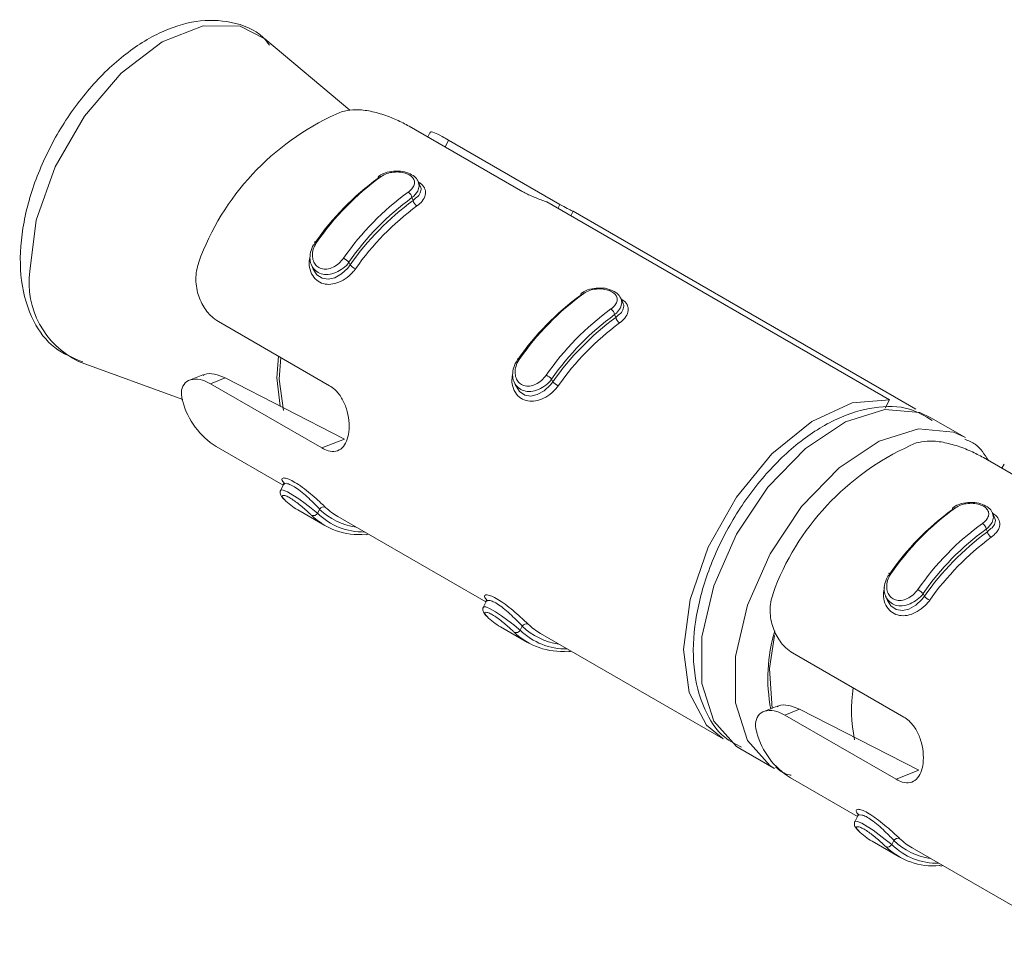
# Model space of a CAD drawing. Header units: millimetres. Extents: x -229 to 889, y -1749 to -342.
# Tile 2 of 23: x -184 to -163, y -1424 to -1405. Entities that reach past the tile are written whole.
import ezdxf

# ---------------------------------------------------------------- set-up
doc = ezdxf.new("R2010")
doc.units = ezdxf.units.MM

msp = doc.modelspace()

# ---------------------------------------------------------------- linework, layer by layer
at = {"color": 7, "linetype": 'Continuous', "lineweight": 15}
for p, q in [((-176.592, -1407.139), (-178.374, -1405.646)), ((-173.023, -1408.818), (-175.352, -1407.473)), ((-174.918, -1407.61), (-174.962, -1407.698)), ((-174.526, -1407.765), (-172.197, -1409.109)), ((-175.118, -1408.734), (-175.157, -1408.64)), ((-175.269, -1409.027), (-175.293, -1408.969)), ((-165.297, -1413.202), (-172.472, -1409.06)), ((-171.969, -1409.35), (-171.921, -1409.254)), ((-171.921, -1409.254), (-164.747, -1413.396)), ((-177.399, -1410.375), (-177.36, -1410.468)), ((-176.588, -1410.377), (-176.612, -1410.32)), ((-170.875, -1411.183), (-170.914, -1411.089)), ((-171.026, -1411.476), (-171.05, -1411.418)), ((-179.345, -1411.563), (-177.016, -1412.908)), ((-182.272, -1412.398), (-180.087, -1413.194)), ((-179.671, -1412.682), (-179.948, -1412.792)), ((-179.508, -1412.867), (-179.203, -1412.746)), ((-179.203, -1412.746), (-176.705, -1414.024)), ((-173.157, -1412.824), (-173.118, -1412.917)), ((-172.345, -1412.827), (-172.369, -1412.769)), ((-177.179, -1414.212), (-179.508, -1412.867)), ((-165.297, -1413.202), (-165.385, -1413.378)), ((-163.722, -1413.987), (-164.429, -1413.578)), ((-177.179, -1414.212), (-176.705, -1414.024)), ((-179.389, -1414.18), (-177.989, -1414.988)), ((-161.002, -1415.758), (-163.331, -1414.413)), ((-162.898, -1414.55), (-162.942, -1414.638)), ((-177.984, -1414.978), (-178.04, -1415.092)), ((-177.683, -1415.509), (-177.117, -1415.835)), ((-177.228, -1415.497), (-177.27, -1415.58)), ((-176.843, -1415.649), (-173.746, -1417.437)), ((-163.097, -1415.673), (-163.136, -1415.58)), ((-163.248, -1415.966), (-163.272, -1415.909)), ((-165.378, -1417.314), (-165.34, -1417.407)), ((-164.567, -1417.317), (-164.591, -1417.259)), ((-173.741, -1417.427), (-173.798, -1417.541)), ((-173.44, -1417.958), (-172.875, -1418.284)), ((-172.985, -1417.946), (-173.027, -1418.029)), ((-172.6, -1418.098), (-168.782, -1420.303)), ((-167.324, -1418.502), (-164.995, -1419.847)), ((-167.65, -1419.622), (-167.927, -1419.732)), ((-167.488, -1419.807), (-167.182, -1419.685)), ((-165.158, -1421.151), (-167.488, -1419.807)), ((-167.182, -1419.685), (-164.684, -1420.963)), ((-168.428, -1420.507), (-167.721, -1420.915)), ((-165.158, -1421.151), (-164.684, -1420.963)), ((-167.368, -1421.119), (-165.968, -1421.927)), ((-165.963, -1421.917), (-166.019, -1422.031)), ((-165.662, -1422.448), (-165.097, -1422.775)), ((-165.207, -1422.436), (-165.249, -1422.519)), ((-164.822, -1422.589), (-161.725, -1424.377))]:
    msp.add_line(p, q, dxfattribs=at)
at = {"color": 8, "linetype": 'Continuous', "lineweight": 15}
for p, q in [((-174.526, -1407.765), (-174.598, -1407.909)), ((-172.197, -1409.109), (-172.239, -1409.194))]:
    msp.add_line(p, q, dxfattribs=at)
at = {"color": 8, "linetype": 'Continuous', "lineweight": 15, "flags": 128}
for points in [[(-178.374, -1405.646), (-178.892, -1405.379), (-179.664, -1405.37), (-180.521, -1405.708), (-181.377, -1406.359), (-182.149, -1407.259), (-182.762, -1408.321), (-183.156, -1409.44), (-183.291, -1410.507)], [(-175.16, -1408.641), (-175.141, -1408.723), (-175.17, -1408.83), (-175.254, -1408.937), (-175.293, -1408.969), (-175.293, -1408.969), (-175.293, -1408.969)], [(-170.917, -1411.091), (-170.898, -1411.172), (-170.927, -1411.279), (-171.012, -1411.386), (-171.05, -1411.418), (-171.05, -1411.418), (-171.05, -1411.418)], [(-178.052, -1413.339), (-178.124, -1412.744), (-178.09, -1412.287)], [(-178.037, -1412.318), (-178.071, -1412.771), (-177.98, -1413.428)], [(-164.429, -1413.578), (-164.665, -1413.471), (-165.395, -1413.406), (-166.217, -1413.664), (-167.058, -1414.222), (-167.843, -1415.031), (-168.502, -1416.018), (-168.977, -1417.097), (-169.225, -1418.17), (-169.225, -1419.144), (-168.977, -1419.931), (-168.502, -1420.461), (-168.428, -1420.507)], [(-167.707, -1420.923), (-167.795, -1420.869), (-168.27, -1420.339), (-168.518, -1419.552), (-168.518, -1418.579), (-168.27, -1417.505), (-167.795, -1416.426), (-167.136, -1415.439), (-166.351, -1414.63), (-165.51, -1414.072), (-164.688, -1413.814), (-163.958, -1413.879), (-163.707, -1413.995)], [(-178.035, -1415.094), (-178.036, -1415.088), (-177.989, -1415.093), (-177.899, -1415.132), (-177.785, -1415.197), (-177.66, -1415.28), (-177.531, -1415.373), (-177.405, -1415.47), (-177.298, -1415.557), (-177.27, -1415.58), (-177.27, -1415.58), (-177.27, -1415.58)], [(-163.139, -1415.581), (-163.12, -1415.662), (-163.149, -1415.77), (-163.234, -1415.876), (-163.272, -1415.909), (-163.272, -1415.909), (-163.272, -1415.909)], [(-173.793, -1417.543), (-173.794, -1417.537), (-173.746, -1417.542), (-173.656, -1417.581), (-173.542, -1417.646), (-173.417, -1417.729), (-173.288, -1417.823), (-173.163, -1417.919), (-173.055, -1418.006), (-173.027, -1418.029), (-173.027, -1418.029), (-173.027, -1418.029)], [(-166.015, -1422.034), (-166.016, -1422.027), (-165.968, -1422.032), (-165.878, -1422.071), (-165.764, -1422.136), (-165.639, -1422.219), (-165.51, -1422.313), (-165.385, -1422.409), (-165.277, -1422.496), (-165.249, -1422.519), (-165.249, -1422.519), (-165.249, -1422.519)]]:
    msp.add_lwpolyline(points, dxfattribs=at)
at = {"color": 7, "linetype": 'Continuous', "lineweight": 15, "flags": 128}
for points in [[(-177.319, -1409.912), (-177.326, -1409.904), (-177.329, -1409.899), (-177.33, -1409.895), (-177.327, -1409.894), (-177.322, -1409.895), (-177.314, -1409.898), (-177.303, -1409.903), (-177.29, -1409.91)], [(-177.358, -1410.467), (-177.287, -1410.582), (-177.176, -1410.655), (-177.049, -1410.675), (-176.911, -1410.645), (-176.769, -1410.567), (-176.637, -1410.443), (-176.588, -1410.377), (-176.588, -1410.377), (-176.588, -1410.377)], [(-173.076, -1412.361), (-173.083, -1412.354), (-173.087, -1412.348), (-173.087, -1412.344), (-173.085, -1412.343), (-173.079, -1412.344), (-173.071, -1412.347), (-173.06, -1412.353), (-173.047, -1412.36)], [(-173.115, -1412.916), (-173.044, -1413.031), (-172.933, -1413.104), (-172.806, -1413.124), (-172.669, -1413.095), (-172.527, -1413.016), (-172.395, -1412.892), (-172.345, -1412.827), (-172.345, -1412.827), (-172.345, -1412.827)], [(-168.782, -1420.303), (-169.131, -1420.015), (-169.493, -1419.336), (-169.61, -1418.432), (-169.472, -1417.384), (-169.092, -1416.286), (-168.502, -1415.239), (-167.758, -1414.336), (-166.925, -1413.659), (-166.079, -1413.269), (-165.297, -1413.202)], [(-165.298, -1416.851), (-165.305, -1416.844), (-165.309, -1416.838), (-165.309, -1416.835), (-165.307, -1416.833), (-165.301, -1416.834), (-165.293, -1416.838), (-165.282, -1416.843), (-165.269, -1416.85)], [(-165.337, -1417.406), (-165.266, -1417.521), (-165.155, -1417.595), (-165.028, -1417.614), (-164.891, -1417.585), (-164.749, -1417.506), (-164.617, -1417.382), (-164.567, -1417.317), (-164.567, -1417.317), (-164.567, -1417.317)], [(-167.756, -1419.669), (-167.81, -1418.831), (-167.703, -1418.142)]]:
    msp.add_lwpolyline(points, dxfattribs=at)
at = {"color": 7, "linetype": 'Continuous', "lineweight": 15}
for centre, radius, start, end in [((-174.631, -1412.198), 5.462, 112.9056, 158.457), ((-172.555, -1413.181), 5.755, 125.9969, 145.3667), ((-175.959, -1408.552), 0.0415, 128.6008, 193.1075), ((-172.703, -1413.1), 5.61, 125.995, 145.3671), ((-171.989, -1413.508), 5.755, 125.9969, 145.3667), ((-175.461, -1408.997), 0.171, 9.2924, 58.1622), ((-171.996, -1413.508), 5.61, 125.995, 145.3671), ((-171.758, -1413.775), 5.905, 126.4836, 144.8789), ((-171.764, -1413.775), 5.761, 126.4832, 144.8797), ((-175.098, -1408.996), 0.173, 190.147, 238.2246), ((-177.037, -1410.779), 0.626, 47.1618, 59.9684), ((-176.187, -1409.961), 0.578, 226.0978, 239.9747), ((-168.312, -1415.63), 5.755, 125.9969, 145.3667), ((-171.717, -1411.001), 0.0416, 128.6201, 193.0883), ((-168.46, -1415.549), 5.61, 125.995, 145.3671), ((-167.746, -1415.957), 5.755, 125.9969, 145.3667), ((-167.753, -1415.958), 5.61, 125.995, 145.3671), ((-171.219, -1411.446), 0.171, 9.3025, 58.1564), ((-167.515, -1416.224), 5.905, 126.4836, 144.8789), ((-167.521, -1416.225), 5.761, 126.4832, 144.8797), ((-170.856, -1411.445), 0.173, 190.1421, 238.2296), ((-172.795, -1413.228), 0.626, 47.1647, 59.9666), ((-171.945, -1412.41), 0.578, 226.0963, 239.9763), ((-178.566, -1412.832), 1.579, 194.8371, 238.5975), ((-162.61, -1419.138), 5.462, 112.9056, 158.457), ((-177.004, -1414.334), 1.357, 225.0203, 239.9619), ((-177.141, -1415.548), 0.101, 66.358, 149.3414), ((-176.261, -1414.48), 1.403, 226.447, 261.7084), ((-176.168, -1414.481), 1.349, 226.2592, 239.9882), ((-160.682, -1420.04), 5.61, 125.995, 145.3671), ((-160.534, -1420.12), 5.755, 125.9969, 145.3667), ((-163.939, -1415.491), 0.0415, 128.5649, 193.1126), ((-177.357, -1415.527), 0.102, 246.3647, 328.7781), ((-176.401, -1414.597), 1.428, 225.779, 275.3606), ((-176.308, -1414.598), 1.374, 225.606, 271.0134), ((-159.968, -1420.447), 5.755, 125.9969, 145.3667), ((-159.975, -1420.448), 5.61, 125.995, 145.3671), ((-163.441, -1415.936), 0.171, 9.2996, 58.1593), ((-176.236, -1415.967), 0.0605, 238.9973, 302.3907), ((-159.737, -1420.714), 5.905, 126.4836, 144.8789), ((-159.743, -1420.715), 5.761, 126.4832, 144.8797), ((-163.077, -1415.936), 0.173, 190.147, 238.2246), ((-165.016, -1417.718), 0.626, 47.1639, 59.9674), ((-164.166, -1416.9), 0.578, 226.0978, 239.9747), ((-172.761, -1416.784), 1.357, 225.0203, 239.9619), ((-172.899, -1417.997), 0.101, 66.3506, 149.3488), ((-172.019, -1416.929), 1.403, 226.447, 261.7084), ((-171.925, -1416.93), 1.349, 226.2592, 239.9882), ((-173.114, -1417.976), 0.102, 246.3717, 328.7635), ((-172.158, -1417.046), 1.428, 225.779, 275.3606), ((-172.065, -1417.047), 1.374, 225.606, 271.0134), ((-171.993, -1418.415), 0.0614, 239.1225, 274.2163), ((-163.298, -1419.71), 2.797, 170.2233, 192.6456), ((-166.545, -1419.772), 1.579, 194.8371, 238.5975), ((-164.983, -1421.274), 1.357, 225.0203, 239.9619), ((-165.336, -1422.467), 0.102, 246.3673, 328.7678), ((-164.287, -1421.537), 1.374, 225.606, 271.0134), ((-165.121, -1422.488), 0.101, 66.358, 149.3414), ((-164.24, -1421.419), 1.403, 226.447, 261.7084), ((-164.147, -1421.42), 1.349, 226.2592, 239.9882), ((-164.38, -1421.536), 1.428, 225.779, 275.3606), ((-164.216, -1422.907), 0.0605, 238.9467, 302.4412)]:
    msp.add_arc(centre, radius, start, end, dxfattribs=at)
at = {"color": 8, "linetype": 'Continuous', "lineweight": 15}
for centre, radius, start, end in [((-175.966, -1408.563), 0.0475, 52.0479, 113.8242), ((-181.478, -1410.75), 1.829, 172.3775, 244.2934), ((-171.723, -1411.012), 0.0475, 52.0563, 113.8157), ((-163.945, -1415.502), 0.0475, 52.0578, 113.8254), ((-164.385, -1419.029), 3.458, 163.3954, 190.9255), ((-171.994, -1418.416), 0.061, 274.8483, 302.4486)]:
    msp.add_arc(centre, radius, start, end, dxfattribs=at)
at = {"color": 7, "linetype": 'Continuous', "lineweight": 15}
for points, knots in [([(-178.275, -1405.776), (-178.319, -1405.72), (-178.516, -1405.466), (-179.063, -1405.259), (-179.812, -1405.233), (-180.603, -1405.492), (-181.398, -1406.007), (-182.148, -1406.763), (-182.781, -1407.69), (-183.243, -1408.711), (-183.495, -1409.749), (-183.509, -1410.733), (-183.268, -1411.542), (-182.816, -1412.154), (-182.392, -1412.326), (-182.186, -1412.41)], [0, 0, 0, 0, 0.022228, 0.101372, 0.177753, 0.256399, 0.339741, 0.424881, 0.509853, 0.594857, 0.680348, 0.766901, 0.854814, 0.929293, 1, 1, 1, 1]), ([(-175.352, -1407.473), (-175.437, -1407.428), (-175.606, -1407.337), (-175.921, -1407.216), (-176.24, -1407.137), (-176.531, -1407.116), (-176.685, -1407.151), (-176.757, -1407.167)], [0, 0, 0, 0, 0.204186, 0.408371, 0.61233, 0.818128, 1, 1, 1, 1]), ([(-174.909, -1407.615), (-174.91, -1407.609), (-174.913, -1407.575), (-174.834, -1407.602), (-174.695, -1407.668), (-174.573, -1407.738), (-174.526, -1407.765)], [0, 0, 0, 0, 0.081154, 0.439107, 0.784458, 1, 1, 1, 1]), ([(-175.589, -1408.413), (-175.648, -1408.415), (-175.775, -1408.419), (-175.912, -1408.468), (-175.972, -1408.512), (-175.984, -1408.521)], [0, 0, 0, 0, 0.414035, 0.879541, 1, 1, 1, 1]), ([(-175.371, -1408.852), (-175.36, -1408.844), (-175.316, -1408.811), (-175.261, -1408.747), (-175.233, -1408.663), (-175.248, -1408.585), (-175.305, -1408.517), (-175.401, -1408.463), (-175.531, -1408.431), (-175.677, -1408.429), (-175.822, -1408.459), (-175.899, -1408.503), (-175.937, -1408.525)], [0, 0, 0, 0, 0.037271, 0.14983, 0.256281, 0.356424, 0.453445, 0.553206, 0.660005, 0.772419, 0.885914, 1, 1, 1, 1]), ([(-175.173, -1408.618), (-175.175, -1408.61), (-175.19, -1408.565), (-175.27, -1408.5), (-175.403, -1408.437), (-175.523, -1408.407), (-175.586, -1408.413), (-175.589, -1408.413)], [0, 0, 0, 0, 0.059327, 0.337771, 0.648169, 0.982861, 1, 1, 1, 1]), ([(-175.269, -1409.027), (-175.269, -1409.027), (-175.234, -1408.987), (-175.158, -1408.949), (-175.107, -1408.843), (-175.093, -1408.772), (-175.118, -1408.738), (-175.121, -1408.735)], [0, 0, 0, 0, 0.000121, 0.298573, 0.630561, 0.965716, 1, 1, 1, 1]), ([(-175.155, -1408.645), (-175.135, -1408.656), (-175.067, -1408.696), (-175.01, -1408.791), (-175.002, -1408.915), (-175.064, -1409.039), (-175.149, -1409.11), (-175.19, -1409.143)], [0, 0, 0, 0, 0.09042, 0.321522, 0.559, 0.791568, 1, 1, 1, 1]), ([(-175.167, -1408.621), (-175.166, -1408.622), (-175.161, -1408.628), (-175.16, -1408.635), (-175.16, -1408.641)], [0, 0, 0, 0, 0.209774, 1, 1, 1, 1]), ([(-172.472, -1409.06), (-172.482, -1409.056), (-172.569, -1409.024), (-172.74, -1408.959), (-172.916, -1408.878), (-173, -1408.831), (-173.023, -1408.818)], [0, 0, 0, 0, 0.050285, 0.452079, 0.854494, 1, 1, 1, 1]), ([(-172.197, -1409.109), (-172.141, -1409.14), (-172.031, -1409.202), (-171.947, -1409.243), (-171.928, -1409.251), (-171.921, -1409.254)], [0, 0, 0, 0, 0.395917, 0.791669, 1, 1, 1, 1]), ([(-176.612, -1410.32), (-176.612, -1410.32), (-176.641, -1410.371), (-176.734, -1410.451), (-176.885, -1410.546), (-177.048, -1410.587), (-177.198, -1410.571), (-177.317, -1410.505), (-177.397, -1410.399), (-177.435, -1410.265), (-177.422, -1410.112), (-177.376, -1409.988), (-177.329, -1409.929), (-177.319, -1409.912), (-177.319, -1409.912)], [0, 0, 0, 0, 0.000027, 0.11222, 0.224485, 0.337091, 0.445587, 0.547545, 0.646167, 0.746792, 0.852436, 0.963251, 0.999973, 1, 1, 1, 1]), ([(-177.29, -1409.91), (-177.298, -1409.924), (-177.334, -1409.977), (-177.373, -1410.08), (-177.382, -1410.209), (-177.352, -1410.322), (-177.288, -1410.41), (-177.192, -1410.463), (-177.072, -1410.472), (-176.942, -1410.433), (-176.818, -1410.352), (-176.755, -1410.275), (-176.724, -1410.237)], [0, 0, 0, 0, 0.037295, 0.149837, 0.256296, 0.356432, 0.45345, 0.553208, 0.660001, 0.772415, 0.885921, 1, 1, 1, 1]), ([(-179.711, -1410.193), (-179.752, -1410.308), (-179.832, -1410.54), (-179.808, -1410.91), (-179.686, -1411.23), (-179.517, -1411.448), (-179.393, -1411.531), (-179.345, -1411.563)], [0, 0, 0, 0, 0.227134, 0.454911, 0.667259, 0.872133, 1, 1, 1, 1]), ([(-171.346, -1410.862), (-171.406, -1410.864), (-171.532, -1410.868), (-171.67, -1410.917), (-171.729, -1410.961), (-171.741, -1410.97)], [0, 0, 0, 0, 0.414035, 0.879541, 1, 1, 1, 1]), ([(-171.129, -1411.301), (-171.118, -1411.293), (-171.074, -1411.26), (-171.019, -1411.196), (-170.99, -1411.112), (-171.006, -1411.034), (-171.062, -1410.966), (-171.158, -1410.912), (-171.288, -1410.88), (-171.434, -1410.878), (-171.58, -1410.908), (-171.656, -1410.952), (-171.694, -1410.974)], [0, 0, 0, 0, 0.037271, 0.14983, 0.256281, 0.356425, 0.453446, 0.553207, 0.659996, 0.772419, 0.885913, 1, 1, 1, 1]), ([(-170.93, -1411.067), (-170.933, -1411.059), (-170.947, -1411.014), (-171.028, -1410.949), (-171.161, -1410.886), (-171.28, -1410.856), (-171.343, -1410.862), (-171.346, -1410.862)], [0, 0, 0, 0, 0.059349, 0.337787, 0.648177, 0.982862, 1, 1, 1, 1]), ([(-171.026, -1411.476), (-171.026, -1411.476), (-170.992, -1411.436), (-170.915, -1411.398), (-170.865, -1411.293), (-170.85, -1411.222), (-170.876, -1411.187), (-170.878, -1411.184)], [0, 0, 0, 0, 0.000121, 0.298575, 0.630578, 0.965716, 1, 1, 1, 1]), ([(-170.912, -1411.094), (-170.893, -1411.105), (-170.824, -1411.145), (-170.767, -1411.24), (-170.76, -1411.364), (-170.821, -1411.488), (-170.907, -1411.559), (-170.947, -1411.593)], [0, 0, 0, 0, 0.0904356, 0.3215223, 0.5589993, 0.7915659, 1, 1, 1, 1]), ([(-170.925, -1411.07), (-170.923, -1411.071), (-170.918, -1411.077), (-170.918, -1411.085), (-170.917, -1411.091)], [0, 0, 0, 0, 0.209774, 1, 1, 1, 1]), ([(-172.369, -1412.769), (-172.369, -1412.769), (-172.399, -1412.821), (-172.492, -1412.901), (-172.642, -1412.995), (-172.806, -1413.036), (-172.955, -1413.021), (-173.074, -1412.954), (-173.155, -1412.849), (-173.192, -1412.714), (-173.18, -1412.561), (-173.133, -1412.438), (-173.086, -1412.378), (-173.076, -1412.361), (-173.076, -1412.361)], [0, 0, 0, 0, 0.000027, 0.112221, 0.224481, 0.337095, 0.44559, 0.54754, 0.64617, 0.746795, 0.852434, 0.963251, 0.999973, 1, 1, 1, 1]), ([(-173.047, -1412.36), (-173.056, -1412.373), (-173.091, -1412.427), (-173.13, -1412.529), (-173.139, -1412.658), (-173.11, -1412.771), (-173.045, -1412.859), (-172.95, -1412.913), (-172.829, -1412.922), (-172.7, -1412.882), (-172.576, -1412.801), (-172.513, -1412.725), (-172.481, -1412.686)], [0, 0, 0, 0, 0.037295, 0.149838, 0.256303, 0.35643, 0.453448, 0.553218, 0.66, 0.772414, 0.885921, 1, 1, 1, 1]), ([(-179.667, -1412.691), (-179.656, -1412.683), (-179.599, -1412.644), (-179.432, -1412.652), (-179.278, -1412.715), (-179.203, -1412.746)], [0, 0, 0, 0, 0.105104, 0.565644, 1, 1, 1, 1]), ([(-179.508, -1412.867), (-179.564, -1412.839), (-179.698, -1412.773), (-179.892, -1412.76), (-180.051, -1412.836), (-180.13, -1412.993), (-180.121, -1413.141), (-180.095, -1413.226), (-180.092, -1413.236)], [0, 0, 0, 0, 0.147078, 0.351349, 0.555299, 0.760035, 0.971376, 1, 1, 1, 1]), ([(-177.016, -1412.908), (-176.979, -1412.932), (-176.885, -1412.996), (-176.759, -1413.159), (-176.658, -1413.387), (-176.607, -1413.639), (-176.607, -1413.88), (-176.656, -1414.081), (-176.749, -1414.223), (-176.882, -1414.291), (-177.032, -1414.285), (-177.135, -1414.234), (-177.179, -1414.212)], [0, 0, 0, 0, 0.067543, 0.172848, 0.279381, 0.387326, 0.49468, 0.600412, 0.705955, 0.813028, 0.921035, 1, 1, 1, 1]), ([(-164.403, -1413.633), (-164.557, -1413.542), (-164.919, -1413.328), (-165.626, -1413.331), (-166.416, -1413.57), (-167.222, -1414.081), (-167.984, -1414.829), (-168.634, -1415.755), (-169.116, -1416.781), (-169.391, -1417.829), (-169.433, -1418.833), (-169.215, -1419.661), (-168.852, -1420.247), (-168.517, -1420.416), (-168.394, -1420.478)], [0, 0, 0, 0, 0.061064, 0.143485, 0.228129, 0.317763, 0.409441, 0.500949, 0.592449, 0.684417, 0.777427, 0.871879, 0.952701, 1, 1, 1, 1]), ([(-163.331, -1414.413), (-163.416, -1414.368), (-163.585, -1414.277), (-163.9, -1414.156), (-164.219, -1414.077), (-164.51, -1414.055), (-164.664, -1414.09), (-164.736, -1414.107)], [0, 0, 0, 0, 0.204186, 0.408371, 0.61233, 0.818128, 1, 1, 1, 1]), ([(-163.226, -1414.474), (-163.307, -1414.345), (-163.434, -1414.145), (-163.645, -1414.06), (-163.721, -1414.029)], [0, 0, 0, 0, 0.643538, 1, 1, 1, 1]), ([(-177.949, -1414.966), (-177.962, -1414.953), (-178.001, -1414.913), (-178.025, -1414.864), (-177.999, -1414.835), (-177.924, -1414.844), (-177.812, -1414.89), (-177.667, -1414.977), (-177.501, -1415.1), (-177.338, -1415.238), (-177.196, -1415.366), (-177.132, -1415.427), (-177.101, -1415.456)], [0, 0, 0, 0, 0.0499685, 0.1607248, 0.2659684, 0.3652629, 0.4629741, 0.5656644, 0.6760199, 0.7894189, 0.9004577, 1, 1, 1, 1]), ([(-177.978, -1414.928), (-177.978, -1414.927), (-177.981, -1414.923), (-177.969, -1414.94), (-177.981, -1414.966), (-177.987, -1414.977)], [0, 0, 0, 0, 0.019262, 0.569786, 1, 1, 1, 1]), ([(-178.039, -1415.091), (-178.04, -1415.091), (-178.05, -1415.105), (-178.054, -1415.139), (-178.049, -1415.182), (-178.027, -1415.226), (-177.999, -1415.263), (-177.972, -1415.286), (-177.964, -1415.294)], [0, 0, 0, 0, 0.009598, 0.174166, 0.328376, 0.517104, 0.844698, 1, 1, 1, 1]), ([(-177.397, -1415.62), (-177.404, -1415.613), (-177.433, -1415.585), (-177.498, -1415.524), (-177.598, -1415.438), (-177.702, -1415.355), (-177.805, -1415.282), (-177.899, -1415.228), (-177.974, -1415.201), (-178.013, -1415.205), (-178.014, -1415.236), (-177.98, -1415.275), (-177.963, -1415.294)], [0, 0, 0, 0, 0.03729, 0.149829, 0.256294, 0.356431, 0.45345, 0.553208, 0.660007, 0.772409, 0.88591, 1, 1, 1, 1]), ([(-163.568, -1415.352), (-163.628, -1415.354), (-163.754, -1415.358), (-163.891, -1415.408), (-163.951, -1415.451), (-163.963, -1415.46)], [0, 0, 0, 0, 0.4140223, 0.8795379, 1, 1, 1, 1]), ([(-163.35, -1415.791), (-163.339, -1415.783), (-163.295, -1415.75), (-163.24, -1415.686), (-163.212, -1415.603), (-163.228, -1415.525), (-163.284, -1415.456), (-163.38, -1415.402), (-163.51, -1415.37), (-163.656, -1415.369), (-163.801, -1415.398), (-163.878, -1415.442), (-163.916, -1415.465)], [0, 0, 0, 0, 0.03727, 0.149832, 0.256284, 0.356418, 0.453438, 0.553211, 0.66, 0.772423, 0.885912, 1, 1, 1, 1]), ([(-163.152, -1415.558), (-163.155, -1415.55), (-163.169, -1415.504), (-163.25, -1415.439), (-163.382, -1415.377), (-163.502, -1415.347), (-163.565, -1415.352), (-163.568, -1415.352)], [0, 0, 0, 0, 0.05935, 0.337761, 0.648152, 0.982861, 1, 1, 1, 1]), ([(-163.248, -1415.966), (-163.248, -1415.966), (-163.214, -1415.926), (-163.137, -1415.889), (-163.087, -1415.783), (-163.072, -1415.712), (-163.097, -1415.678), (-163.1, -1415.674)], [0, 0, 0, 0, 0.000121, 0.298573, 0.630561, 0.965716, 1, 1, 1, 1]), ([(-163.134, -1415.584), (-163.115, -1415.596), (-163.046, -1415.636), (-162.989, -1415.731), (-162.981, -1415.854), (-163.043, -1415.978), (-163.128, -1416.049), (-163.169, -1416.083)], [0, 0, 0, 0, 0.09042, 0.321525, 0.558994, 0.791563, 1, 1, 1, 1]), ([(-163.146, -1415.56), (-163.145, -1415.562), (-163.14, -1415.568), (-163.14, -1415.575), (-163.139, -1415.581)], [0, 0, 0, 0, 0.210173, 1, 1, 1, 1]), ([(-164.591, -1417.259), (-164.591, -1417.259), (-164.621, -1417.311), (-164.713, -1417.391), (-164.864, -1417.486), (-165.028, -1417.526), (-165.177, -1417.511), (-165.296, -1417.444), (-165.376, -1417.339), (-165.414, -1417.204), (-165.402, -1417.051), (-165.355, -1416.928), (-165.308, -1416.868), (-165.298, -1416.851), (-165.298, -1416.851)], [0, 0, 0, 0, 0.000027, 0.112221, 0.224482, 0.337096, 0.445583, 0.547542, 0.646164, 0.746789, 0.852434, 0.963251, 0.999973, 1, 1, 1, 1]), ([(-165.269, -1416.85), (-165.278, -1416.863), (-165.313, -1416.917), (-165.352, -1417.019), (-165.361, -1417.149), (-165.331, -1417.262), (-165.267, -1417.349), (-165.171, -1417.403), (-165.051, -1417.412), (-164.922, -1417.372), (-164.798, -1417.292), (-164.735, -1417.215), (-164.703, -1417.176)], [0, 0, 0, 0, 0.037296, 0.149839, 0.256298, 0.356425, 0.453454, 0.553214, 0.659995, 0.77241, 0.885922, 1, 1, 1, 1]), ([(-167.691, -1417.132), (-167.731, -1417.248), (-167.811, -1417.48), (-167.787, -1417.849), (-167.665, -1418.169), (-167.496, -1418.387), (-167.372, -1418.47), (-167.324, -1418.502)], [0, 0, 0, 0, 0.227133, 0.45491, 0.667251, 0.872124, 1, 1, 1, 1]), ([(-173.707, -1417.415), (-173.719, -1417.403), (-173.759, -1417.363), (-173.783, -1417.313), (-173.756, -1417.284), (-173.681, -1417.293), (-173.569, -1417.339), (-173.424, -1417.426), (-173.258, -1417.549), (-173.095, -1417.687), (-172.954, -1417.815), (-172.889, -1417.876), (-172.858, -1417.905)], [0, 0, 0, 0, 0.049968, 0.160724, 0.265968, 0.365262, 0.462973, 0.565671, 0.676019, 0.789418, 0.900457, 1, 1, 1, 1]), ([(-173.735, -1417.377), (-173.735, -1417.377), (-173.739, -1417.373), (-173.727, -1417.389), (-173.739, -1417.415), (-173.744, -1417.426)], [0, 0, 0, 0, 0.019221, 0.569769, 1, 1, 1, 1]), ([(-173.796, -1417.54), (-173.797, -1417.541), (-173.808, -1417.554), (-173.811, -1417.588), (-173.806, -1417.631), (-173.785, -1417.675), (-173.756, -1417.712), (-173.73, -1417.736), (-173.721, -1417.743)], [0, 0, 0, 0, 0.009598, 0.17416, 0.328373, 0.517102, 0.844697, 1, 1, 1, 1]), ([(-173.155, -1418.07), (-173.162, -1418.063), (-173.19, -1418.035), (-173.256, -1417.974), (-173.355, -1417.887), (-173.459, -1417.804), (-173.562, -1417.732), (-173.657, -1417.678), (-173.731, -1417.65), (-173.771, -1417.654), (-173.771, -1417.686), (-173.737, -1417.724), (-173.72, -1417.743)], [0, 0, 0, 0, 0.037291, 0.149829, 0.256294, 0.356432, 0.45345, 0.55321, 0.659998, 0.772409, 0.88591, 1, 1, 1, 1]), ([(-167.646, -1419.63), (-167.636, -1419.623), (-167.578, -1419.583), (-167.411, -1419.591), (-167.257, -1419.655), (-167.182, -1419.685)], [0, 0, 0, 0, 0.105104, 0.565644, 1, 1, 1, 1]), ([(-167.488, -1419.807), (-167.544, -1419.779), (-167.677, -1419.712), (-167.871, -1419.699), (-168.03, -1419.775), (-168.109, -1419.932), (-168.1, -1420.081), (-168.074, -1420.166), (-168.071, -1420.176)], [0, 0, 0, 0, 0.147077, 0.351357, 0.555298, 0.760034, 0.971376, 1, 1, 1, 1]), ([(-164.995, -1419.847), (-164.958, -1419.872), (-164.865, -1419.935), (-164.738, -1420.098), (-164.637, -1420.327), (-164.586, -1420.578), (-164.586, -1420.819), (-164.635, -1421.02), (-164.729, -1421.162), (-164.861, -1421.231), (-165.011, -1421.224), (-165.115, -1421.173), (-165.158, -1421.151)], [0, 0, 0, 0, 0.067549, 0.172852, 0.279385, 0.387326, 0.494679, 0.600411, 0.705952, 0.813024, 0.921036, 1, 1, 1, 1]), ([(-167.685, -1420.887), (-167.595, -1420.965), (-167.497, -1421.052), (-167.37, -1421.063), (-167.358, -1421.064)], [0, 0, 0, 0, 0.909443, 1, 1, 1, 1]), ([(-165.929, -1421.905), (-165.941, -1421.893), (-165.981, -1421.853), (-166.005, -1421.803), (-165.978, -1421.775), (-165.903, -1421.783), (-165.791, -1421.83), (-165.646, -1421.917), (-165.48, -1422.04), (-165.317, -1422.178), (-165.175, -1422.305), (-165.111, -1422.366), (-165.08, -1422.395)], [0, 0, 0, 0, 0.0499691, 0.1607229, 0.2659713, 0.3652594, 0.4629706, 0.5656688, 0.6760243, 0.7894176, 0.9004564, 1, 1, 1, 1]), ([(-165.957, -1421.867), (-165.957, -1421.867), (-165.96, -1421.863), (-165.949, -1421.879), (-165.961, -1421.905), (-165.966, -1421.916)], [0, 0, 0, 0, 0.019262, 0.569786, 1, 1, 1, 1]), ([(-166.018, -1422.03), (-166.019, -1422.031), (-166.029, -1422.044), (-166.033, -1422.078), (-166.028, -1422.121), (-166.006, -1422.166), (-165.978, -1422.202), (-165.952, -1422.226), (-165.943, -1422.233)], [0, 0, 0, 0, 0.009598, 0.174166, 0.328378, 0.517105, 0.844699, 1, 1, 1, 1]), ([(-165.376, -1422.56), (-165.384, -1422.553), (-165.412, -1422.525), (-165.478, -1422.464), (-165.577, -1422.378), (-165.681, -1422.294), (-165.784, -1422.222), (-165.879, -1422.168), (-165.953, -1422.14), (-165.992, -1422.145), (-165.993, -1422.176), (-165.959, -1422.214), (-165.942, -1422.233)], [0, 0, 0, 0, 0.03729, 0.149831, 0.256296, 0.356424, 0.453443, 0.553214, 0.660002, 0.772413, 0.885908, 1, 1, 1, 1])]:
    msp.add_open_spline(points, degree=3, knots=knots, dxfattribs=at)
at = {"color": 8, "linetype": 'Continuous', "lineweight": 15}
for points, knots in [([(-176.476, -1410.461), (-176.496, -1410.486), (-176.558, -1410.567), (-176.688, -1410.678), (-176.861, -1410.764), (-177.032, -1410.794), (-177.191, -1410.766), (-177.328, -1410.676), (-177.421, -1410.525), (-177.458, -1410.354), (-177.432, -1410.242), (-177.421, -1410.197)], [0, 0, 0, 0, 0.057725, 0.185705, 0.307315, 0.422049, 0.534953, 0.653612, 0.781124, 0.912153, 1, 1, 1, 1]), ([(-172.234, -1412.91), (-172.253, -1412.935), (-172.315, -1413.016), (-172.446, -1413.127), (-172.619, -1413.214), (-172.789, -1413.243), (-172.948, -1413.215), (-173.086, -1413.125), (-173.179, -1412.974), (-173.215, -1412.803), (-173.189, -1412.691), (-173.179, -1412.647)], [0, 0, 0, 0, 0.057726, 0.185706, 0.307315, 0.422042, 0.534947, 0.653614, 0.781126, 0.912149, 1, 1, 1, 1]), ([(-177.228, -1415.497), (-177.228, -1415.497), (-177.245, -1415.467), (-177.309, -1415.414), (-177.418, -1415.295), (-177.553, -1415.172), (-177.689, -1415.063), (-177.811, -1414.989), (-177.905, -1414.955), (-177.965, -1414.953), (-177.975, -1414.973), (-177.978, -1414.981)], [0, 0, 0, 0, 0.000051, 0.126322, 0.266771, 0.408556, 0.544358, 0.669651, 0.789395, 0.912691, 1, 1, 1, 1]), ([(-164.455, -1417.401), (-164.475, -1417.426), (-164.537, -1417.506), (-164.668, -1417.617), (-164.84, -1417.704), (-165.011, -1417.734), (-165.17, -1417.706), (-165.308, -1417.615), (-165.401, -1417.465), (-165.437, -1417.293), (-165.411, -1417.182), (-165.4, -1417.137)], [0, 0, 0, 0, 0.057726, 0.185708, 0.307313, 0.422047, 0.534952, 0.65362, 0.781123, 0.912153, 1, 1, 1, 1]), ([(-172.985, -1417.946), (-172.985, -1417.946), (-173.003, -1417.916), (-173.067, -1417.863), (-173.176, -1417.745), (-173.31, -1417.621), (-173.446, -1417.512), (-173.568, -1417.438), (-173.662, -1417.404), (-173.723, -1417.402), (-173.732, -1417.422), (-173.736, -1417.43)], [0, 0, 0, 0, 0.000051, 0.126321, 0.266774, 0.40855, 0.544361, 0.669654, 0.789397, 0.912692, 1, 1, 1, 1]), ([(-165.207, -1422.436), (-165.207, -1422.436), (-165.225, -1422.406), (-165.288, -1422.353), (-165.397, -1422.235), (-165.532, -1422.111), (-165.668, -1422.002), (-165.79, -1421.928), (-165.884, -1421.894), (-165.945, -1421.892), (-165.954, -1421.912), (-165.958, -1421.92)], [0, 0, 0, 0, 0.000051, 0.126321, 0.266771, 0.408556, 0.544368, 0.66965, 0.789405, 0.912691, 1, 1, 1, 1])]:
    msp.add_open_spline(points, degree=3, knots=knots, dxfattribs=at)

doc.saveas('drawing.dxf')
